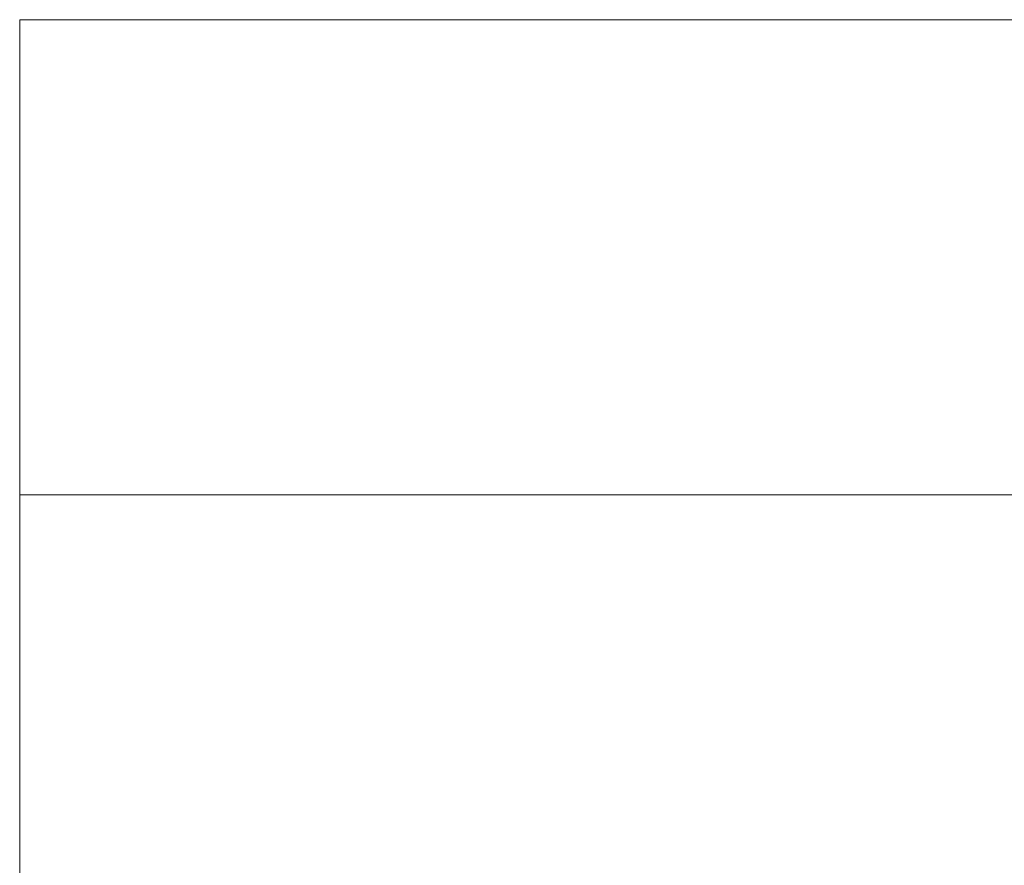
# Model space of a CAD drawing. Header units: inches. Extents: x -540 to -144, y -124 to 30.
# Tile 199 of 256: x -299.99 to -297.92, y -120.01 to -118.23. Entities that reach past the tile are written whole.
import ezdxf

# ---------------------------------------------------------------- set-up
doc = ezdxf.new("R2010")
doc.units = ezdxf.units.IN
doc.header["$MEASUREMENT"] = 0
doc.layers.add('A-FLOR-HRAL', color=1, linetype='Continuous', lineweight=9)

# ---------------------------------------------------------------- blocks, each defined once
blk = doc.blocks.new('Railing - 4_ x 4_-260334-_3D_')
at = {"layer": 'A-FLOR-HRAL'}
mesh = blk.add_polyface(dxfattribs=at)
corners = [(2, 2, 29), (2, 2), (-2, 2), (-2, 2, 29)]
mesh.append_faces([[corners[k] for k in face] for face in [(2, 3, 0, 1)]])
mesh = blk.add_polyface(dxfattribs=at)
corners = [(-2, 2), (2, 2), (2, -2), (-2, -2)]
mesh.append_faces([[corners[k] for k in face] for face in [(0, 1, 2, 3)]])
mesh = blk.add_polyface(dxfattribs=at)
corners = [(2, 2, 29), (-2, 2, 29), (-2, -2, 29), (2, -2, 29)]
mesh.append_faces([[corners[k] for k in face] for face in [(3, 0, 1, 2)]])
mesh = blk.add_polyface(dxfattribs=at)
corners = [(2, 2), (2, 2, 29), (2, -2, 29), (2, -2)]
mesh.append_faces([[corners[k] for k in face] for face in [(0, 1, 2, 3)]])
blk = doc.blocks.new('Railing - Railing-122112-_3D_')
at = {"rotation": 89.99999999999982}
blk.add_blockref('Railing - 4_ x 4_-260334-_3D_', (-297.9913, -121.2296), dxfattribs=at)
at = {"layer": 'A-FLOR-HRAL'}
mesh = blk.add_polyface(dxfattribs=at)
corners = [(-299.9913, -124.2296, 30), (-299.9913, -118.2296, 30), (-299.9913, -118.2296, 29), (-299.9913, -124.2296, 29)]
mesh.append_faces([[corners[k] for k in face] for face in [(2, 3, 0, 1)]])
mesh = blk.add_polyface(dxfattribs=at)
corners = [(-299.9913, -118.2296, 30), (-299.9913, -124.2296, 30), (-143.9913, -124.2296, 30), (-143.9913, -118.2296, 30)]
mesh.append_faces([[corners[k] for k in face] for face in [(3, 0, 1, 2)]])
mesh = blk.add_polyface(dxfattribs=at)
corners = [(-299.9913, -118.2296, 29), (-299.9913, -118.2296, 30), (-143.9913, -118.2296, 30), (-143.9913, -118.2296, 29)]
mesh.append_faces([[corners[k] for k in face] for face in [(0, 1, 2, 3)]])
mesh = blk.add_polyface(dxfattribs=at)
corners = [(-299.9913, -124.2296, 29), (-299.9913, -118.2296, 29), (-143.9913, -118.2296, 29), (-143.9913, -124.2296, 29)]
mesh.append_faces([[corners[k] for k in face] for face in [(0, 1, 2, 3)]])

msp = doc.modelspace()

# ---------------------------------------------------------------- block references
at = {"layer": 'A-FLOR-HRAL'}
msp.add_blockref('Railing - Railing-122112-_3D_', (0, 0), dxfattribs=at)

doc.saveas('drawing.dxf')
